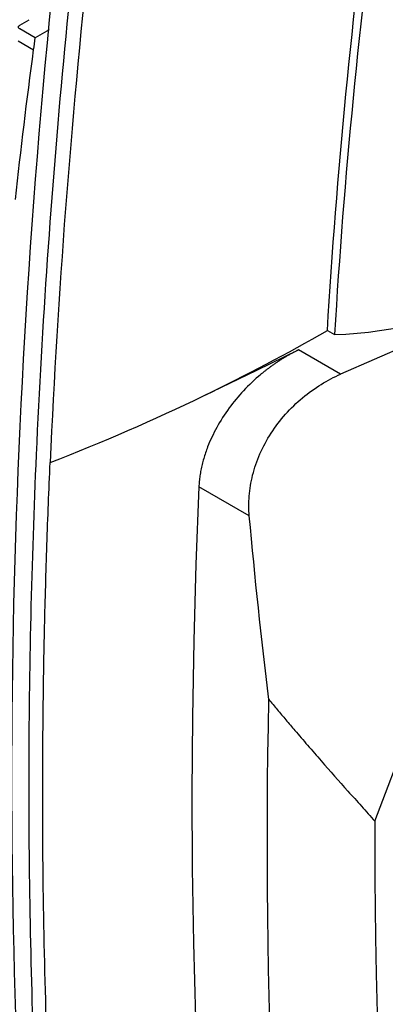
# Model space of a CAD drawing. Header units: millimetres. Extents: x -945 to 1227, y -951 to 1232.
# Tile 156 of 171: x 897 to 937, y 767 to 877. Entities that reach past the tile are written whole.
import ezdxf

# ---------------------------------------------------------------- set-up
doc = ezdxf.new("R2010")
doc.units = ezdxf.units.MM

msp = doc.modelspace()

# ---------------------------------------------------------------- linework, layer by layer
at = {"color": 7, "linetype": 'Continuous', "lineweight": 25}
for p, q in [((896.66, 876.379), (897.727, 876.994)), ((898.387, 874.967), (896.655, 875.967)), ((899.935, 875.861), (898.387, 874.967)), ((896.473, 874.638), (898.206, 873.638)), ((952.125, 846.119), (932.394, 837.506)), ((930.915, 842.378), (931.712, 841.919)), ((932.394, 837.506), (927.703, 840.214)), ((936.191, 787.705), (953.323, 832.845)), ((922.221, 821.722), (916.609, 824.962))]:
    msp.add_line(p, q, dxfattribs=at)
at = {"color": 7, "linetype": 'Continuous', "lineweight": 25, "flags": 128}
for points in [[(917.113, 835.089), (923.043, 837.959), (927.703, 840.214)], [(916.609, 824.962), (916.279, 816.362), (916.039, 807.811), (915.892, 799.31), (915.836, 790.86), (915.872, 782.464), (915.999, 774.121), (916.218, 765.833), (916.529, 757.603)]]:
    msp.add_lwpolyline(points, dxfattribs=at)
at = {"color": 7, "linetype": 'Continuous', "lineweight": 25}
for points in [[(930.915, 842.378), (932.993, 877.19), (937.798, 913.169), (945.266, 949.849)], [(946.062, 949.389), (938.592, 912.699), (933.79, 876.737), (931.712, 841.919)], [(898.206, 873.638), (898.266, 874.081), (898.326, 874.524), (898.387, 874.967)], [(896.183, 856.983), (896.777, 862.502), (897.451, 868.054), (898.206, 873.638)], [(931.712, 841.919), (938.436, 842.129), (945.153, 843.888), (950.759, 846.908)], [(917.113, 835.089), (921.85, 837.382), (926.457, 839.814), (930.915, 842.378)], [(900.047, 827.657), (905.897, 829.937), (911.594, 832.418), (917.113, 835.089)], [(924.4, 801.277), (923.573, 808.068), (922.847, 814.884), (922.221, 821.722)], [(928.38, 707.539), (925.064, 737.471), (923.732, 768.824), (924.4, 801.277)]]:
    msp.add_open_spline(points, degree=3, dxfattribs=at)
for points, knots in [([(912.469, 943.291), (912.049, 940.818), (911.647, 938.35), (910.86, 933.422), (909.708, 926.04), (907.221, 908.891), (903.057, 874.911), (900.877, 846.376), (900.047, 827.657)], [0, 0, 0, 0, 0.0625, 0.0625, 0.125, 0.25, 0.5, 1, 1, 1, 1]), ([(904.82, 918.065), (900.953, 890.419), (898.315, 863.232), (895.527, 810.117), (895.379, 784.189), (896.476, 759.05)], [0, 0, 0, 0, 0.5, 0.5, 1, 1, 1, 1]), ([(906.756, 917.139), (905.7, 909.601), (904.736, 902.1), (902.991, 887.172), (902.209, 879.744), (900.142, 857.584), (899.131, 842.976), (898.491, 828.556)], [0, 0, 0, 0, 0.25, 0.25, 0.5, 0.5, 1, 1, 1, 1]), ([(896.655, 875.967), (896.641, 875.976), (896.613, 875.993), (896.577, 876.024), (896.548, 876.058), (896.526, 876.095), (896.512, 876.133), (896.507, 876.187), (896.528, 876.279), (896.608, 876.34), (896.66, 876.379)], [0, 0, 0, 0, 0.0768585, 0.1571207, 0.2403688, 0.3260507, 0.413498, 0.5019575, 0.6826388, 1, 1, 1, 1]), ([(927.703, 840.214), (927.588, 840.158), (927.36, 840.045), (927.022, 839.869), (926.69, 839.687), (926.366, 839.502), (926.048, 839.312), (925.736, 839.118), (925.432, 838.922), (925.135, 838.722), (924.844, 838.52), (924.561, 838.315), (924.284, 838.108), (924.015, 837.9), (923.753, 837.691), (922.903, 836.991), (921.572, 835.729), (919.916, 833.735), (918.563, 831.623), (917.765, 829.923), (917.343, 828.757), (917.138, 828.106), (916.966, 827.461), (916.827, 826.823), (916.721, 826.193), (916.645, 825.571), (916.621, 825.165), (916.609, 824.962)], [0, 0, 0, 0, 0.0195835, 0.0389016, 0.0579544, 0.0767421, 0.0952647, 0.1135223, 0.131515, 0.149243, 0.1667063, 0.183905, 0.2008393, 0.2175094, 0.2339152, 0.2500571, 0.3787499, 0.4997508, 0.6271617, 0.7495023, 0.7859636, 0.8221894, 0.8581857, 0.8939587, 0.9295144, 0.9648594, 1, 1, 1, 1]), ([(922.221, 821.722), (922.157, 822.431), (922.15, 823.173), (922.27, 824.699), (922.397, 825.484), (922.796, 827.064), (923.068, 827.86), (923.753, 829.426), (924.166, 830.196), (925.119, 831.674), (925.658, 832.382), (926.835, 833.705), (927.472, 834.319), (928.81, 835.434), (929.511, 835.934), (930.94, 836.812), (931.668, 837.189), (932.394, 837.506)], [0, 0, 0, 0, 0.125, 0.125, 0.25, 0.25, 0.375, 0.375, 0.5, 0.5, 0.625, 0.625, 0.75, 0.75, 0.875, 0.875, 1, 1, 1, 1]), ([(898.491, 828.556), (898.223, 822.528), (898.02, 816.534), (897.744, 804.616), (897.67, 798.691), (897.643, 781.031), (897.885, 769.407), (898.385, 757.946)], [0, 0, 0, 0, 0.25, 0.25, 0.5, 0.5, 1, 1, 1, 1]), ([(893.491, 744.944), (893.835, 745.475), (894.528, 746.546), (895.587, 748.173), (896.672, 749.832), (897.767, 751.501), (898.594, 752.757), (899.097, 753.515), (899.279, 753.792), (899.521, 754.236), (899.8, 754.998), (899.942, 755.998), (899.953, 756.724), (899.939, 757.08), (899.929, 757.308), (899.913, 757.689), (899.889, 758.242), (899.861, 758.925), (899.833, 759.609), (899.742, 761.89), (899.474, 769.435), (899.286, 778.292), (899.221, 786.847), (899.212, 791.325), (899.228, 795.818), (899.269, 800.325), (899.335, 804.846), (899.427, 809.381), (899.543, 813.929), (899.685, 818.492), (899.85, 823.066), (899.981, 826.127), (900.047, 827.657)], [0, 0, 0, 0, 0.030446, 0.0614373, 0.092974, 0.1250562, 0.1563205, 0.1641367, 0.1680379, 0.1719171, 0.1873284, 0.2028678, 0.2106535, 0.2132037, 0.215118, 0.2184678, 0.226284, 0.2341001, 0.2419161, 0.2497321, 0.3122664, 0.4998286, 0.5498457, 0.5998628, 0.64988, 0.6998971, 0.7499143, 0.7999314, 0.8499486, 0.8999657, 0.9499829, 1, 1, 1, 1]), ([(924.4, 801.277), (924.709, 800.903), (925.337, 800.144), (926.301, 798.997), (927.428, 797.67), (928.742, 796.145), (930.711, 793.886), (932.713, 791.627), (934.702, 789.388), (935.695, 788.266), (936.191, 787.705)], [0, 0, 0, 0, 0.0808167, 0.1641485, 0.2499976, 0.371104, 0.4999948, 0.7499966, 0.8749983, 1, 1, 1, 1]), ([(936.191, 787.705), (936.19, 786.918), (936.188, 785.345), (936.196, 782.991), (936.21, 780.642), (936.232, 778.297), (936.261, 775.956), (936.297, 773.62), (936.341, 771.289), (936.392, 768.963), (936.45, 766.641), (936.516, 764.323), (936.59, 762.011), (936.67, 759.703), (936.758, 757.399), (936.854, 755.1), (936.957, 752.806), (937.067, 750.516), (937.185, 748.231), (937.309, 745.951), (937.442, 743.675), (937.582, 741.404), (937.729, 739.137), (937.883, 736.875), (938.045, 734.618), (938.214, 732.365), (938.391, 730.117), (938.575, 727.874), (938.766, 725.635), (938.965, 723.401), (939.171, 721.171), (939.385, 718.946), (939.533, 717.466), (939.607, 716.726)], [0, 0, 0, 0, 0.03229854, 0.06459042, 0.09687606, 0.12915587, 0.16143025, 0.19369961, 0.22596436, 0.25822491, 0.29048166, 0.32273504, 0.35498544, 0.38723328, 0.41947897, 0.45172291, 0.48396551, 0.51620719, 0.54844836, 0.58068942, 0.61293078, 0.64517286, 0.67741606, 0.7096608, 0.74190747, 0.77415651, 0.8064083, 0.83866327, 0.87092182, 0.90318435, 0.93545129, 0.96772304, 1, 1, 1, 1])]:
    msp.add_open_spline(points, degree=3, knots=knots, dxfattribs=at)

doc.saveas('drawing.dxf')
